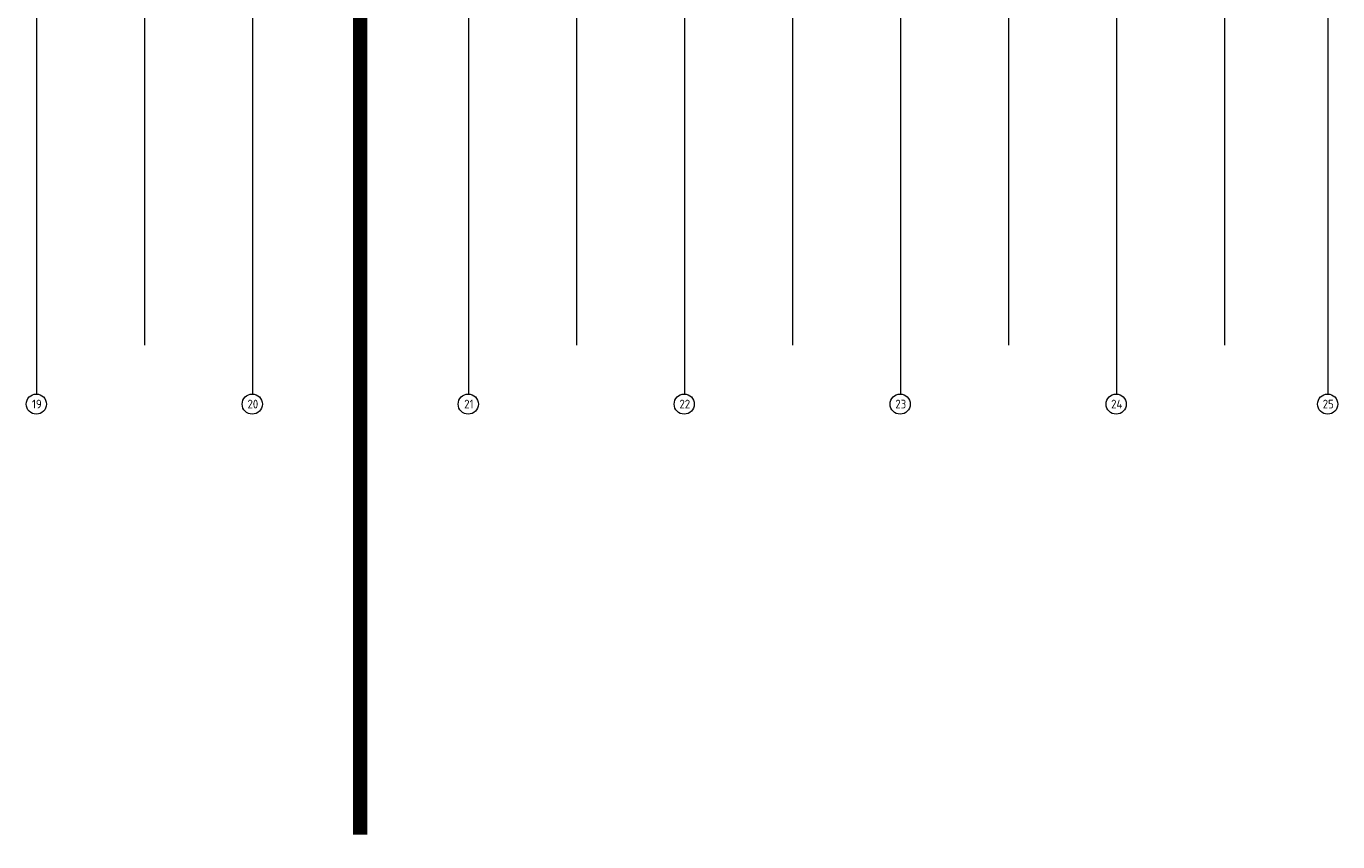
# Model space of a CAD drawing. Header units: millimetres. Extents: x -38032 to 104346, y -31182 to 78566.
# Tile 109 of 213: x 53989 to 99534, y -31182 to -2855. Entities that reach past the tile are written whole.
import ezdxf

# ---------------------------------------------------------------- set-up
doc = ezdxf.new("R2010")
doc.units = ezdxf.units.MM
doc.header["$LTSCALE"] = 100
doc.set_wipeout_variables(frame=1)
doc.linetypes.add('STYLE_11', pattern=[5, 3.888855, -0.416718, 0.277786, -0.416641])
for name, color, linetype in [('BOUWKUNDIG', 8, 'Continuous'), ('kaderscheiding', 9, 'Continuous'), ('Tekening scheiding', 8, 'Continuous')]:
    doc.layers.add(name, color=color, linetype=linetype)
doc.layers.add('stramien', color=1, linetype='Continuous', lineweight=9)
doc.styles.get("Standard").update_dxf_attribs({"font": 'iso.shx'})

# ---------------------------------------------------------------- blocks, each defined once
blk = doc.blocks.new('A$C607426BE')
at = {"layer": 'kaderscheiding', "const_width": 500}
blk.add_lwpolyline([(-33624, -16016), (-33624, 82805)], dxfattribs=at)
blk = doc.blocks.new('200254 W 212 3 04-12-2007')
at = {"layer": 'stramien', "linetype": 'STYLE_11', "ltscale": 50}
for p, q in [((18161, -41014), (18161, 36216)), ((25661, -41014), (25661, 36216)), ((33161, -41014), (33161, 36216)), ((40661, -41014), (40661, 36216)), ((48161, -41014), (48161, 36216)), ((55661, -41014), (55661, 36216)), ((63006, -41014), (63006, 36216)), ((21911, -38915), (21911, 22365)), ((29411, -38915), (29411, 22365)), ((36911, -38915), (36911, 22365)), ((44411, -38915), (44411, -9965)), ((51911, -38915), (51911, -9965)), ((59411, -38915), (59411, -9965))]:
    blk.add_line(p, q, dxfattribs=at)
at = {"linetype": 'Continuous'}
for points in [[(18491, -40967), (18489, -41001), (18484, -41035), (18476, -41068), (18464, -41101), (18450, -41132), (18432, -41161), (18412, -41189), (18388, -41214), (18363, -41237), (18335, -41258), (18306, -41276), (18275, -41290), (18243, -41302), (18209, -41310), (18175, -41315), (18141, -41317), (18107, -41315), (18073, -41310), (18039, -41302), (18007, -41290), (17976, -41276), (17947, -41258), (17919, -41237), (17893, -41214), (17870, -41189), (17850, -41161), (17832, -41132), (17818, -41101), (17806, -41068), (17798, -41035), (17793, -41001), (17791, -40967), (17793, -40933), (17798, -40899), (17806, -40865), (17818, -40833), (17832, -40802), (17850, -40772), (17870, -40745), (17893, -40719), (17919, -40696), (17947, -40676), (17976, -40658), (18007, -40643), (18039, -40632), (18073, -40624), (18107, -40619), (18141, -40617), (18175, -40619), (18209, -40624), (18243, -40632), (18275, -40643), (18306, -40658), (18335, -40676), (18363, -40696), (18388, -40719), (18412, -40745), (18432, -40772), (18450, -40802), (18464, -40833), (18476, -40865), (18484, -40899), (18489, -40933)], [(25991, -40967), (25989, -41001), (25984, -41035), (25976, -41068), (25964, -41101), (25950, -41132), (25932, -41161), (25912, -41189), (25888, -41214), (25863, -41237), (25835, -41258), (25806, -41276), (25775, -41290), (25743, -41302), (25709, -41310), (25675, -41315), (25641, -41317), (25607, -41315), (25573, -41310), (25539, -41302), (25507, -41290), (25476, -41276), (25447, -41258), (25419, -41237), (25393, -41214), (25370, -41189), (25350, -41161), (25332, -41132), (25318, -41101), (25306, -41068), (25298, -41035), (25293, -41001), (25291, -40967), (25293, -40933), (25298, -40899), (25306, -40865), (25318, -40833), (25332, -40802), (25350, -40772), (25370, -40745), (25393, -40719), (25419, -40696), (25447, -40676), (25476, -40658), (25507, -40643), (25539, -40632), (25573, -40624), (25607, -40619), (25641, -40617), (25675, -40619), (25709, -40624), (25743, -40632), (25775, -40643), (25806, -40658), (25835, -40676), (25863, -40696), (25888, -40719), (25912, -40745), (25932, -40772), (25950, -40802), (25964, -40833), (25976, -40865), (25984, -40899), (25989, -40933)], [(33491, -40967), (33489, -41001), (33484, -41035), (33476, -41068), (33464, -41101), (33450, -41132), (33432, -41161), (33412, -41189), (33388, -41214), (33363, -41237), (33335, -41258), (33306, -41276), (33275, -41290), (33243, -41302), (33209, -41310), (33175, -41315), (33141, -41317), (33107, -41315), (33073, -41310), (33039, -41302), (33007, -41290), (32976, -41276), (32947, -41258), (32919, -41237), (32893, -41214), (32870, -41189), (32850, -41161), (32832, -41132), (32818, -41101), (32806, -41068), (32798, -41035), (32793, -41001), (32791, -40967), (32793, -40933), (32798, -40899), (32806, -40865), (32818, -40833), (32832, -40802), (32850, -40772), (32870, -40745), (32893, -40719), (32919, -40696), (32947, -40676), (32976, -40658), (33007, -40643), (33039, -40632), (33073, -40624), (33107, -40619), (33141, -40617), (33175, -40619), (33209, -40624), (33243, -40632), (33275, -40643), (33306, -40658), (33335, -40676), (33363, -40696), (33388, -40719), (33412, -40745), (33432, -40772), (33450, -40802), (33464, -40833), (33476, -40865), (33484, -40899), (33489, -40933)], [(40991, -40967), (40989, -41001), (40984, -41035), (40976, -41068), (40964, -41101), (40950, -41132), (40932, -41161), (40912, -41189), (40888, -41214), (40863, -41237), (40835, -41258), (40806, -41276), (40775, -41290), (40743, -41302), (40709, -41310), (40675, -41315), (40641, -41317), (40607, -41315), (40573, -41310), (40539, -41302), (40507, -41290), (40476, -41276), (40447, -41258), (40419, -41237), (40393, -41214), (40370, -41189), (40350, -41161), (40332, -41132), (40318, -41101), (40306, -41068), (40298, -41035), (40293, -41001), (40291, -40967), (40293, -40933), (40298, -40899), (40306, -40865), (40318, -40833), (40332, -40802), (40350, -40772), (40370, -40745), (40393, -40719), (40419, -40696), (40447, -40676), (40476, -40658), (40507, -40643), (40539, -40632), (40573, -40624), (40607, -40619), (40641, -40617), (40675, -40619), (40709, -40624), (40743, -40632), (40775, -40643), (40806, -40658), (40835, -40676), (40863, -40696), (40888, -40719), (40912, -40745), (40932, -40772), (40950, -40802), (40964, -40833), (40976, -40865), (40984, -40899), (40989, -40933)], [(48491, -40967), (48489, -41001), (48484, -41035), (48476, -41068), (48464, -41101), (48450, -41132), (48432, -41161), (48412, -41189), (48388, -41214), (48363, -41237), (48335, -41258), (48306, -41276), (48275, -41290), (48243, -41302), (48209, -41310), (48175, -41315), (48141, -41317), (48107, -41315), (48073, -41310), (48039, -41302), (48007, -41290), (47976, -41276), (47947, -41258), (47919, -41237), (47893, -41214), (47870, -41189), (47850, -41161), (47832, -41132), (47818, -41101), (47806, -41068), (47798, -41035), (47793, -41001), (47791, -40967), (47793, -40933), (47798, -40899), (47806, -40865), (47818, -40833), (47832, -40802), (47850, -40772), (47870, -40745), (47893, -40719), (47919, -40696), (47947, -40676), (47976, -40658), (48007, -40643), (48039, -40632), (48073, -40624), (48107, -40619), (48141, -40617), (48175, -40619), (48209, -40624), (48243, -40632), (48275, -40643), (48306, -40658), (48335, -40676), (48363, -40696), (48388, -40719), (48412, -40745), (48432, -40772), (48450, -40802), (48464, -40833), (48476, -40865), (48484, -40899), (48489, -40933)], [(55991, -40967), (55989, -41001), (55984, -41035), (55976, -41068), (55964, -41101), (55950, -41132), (55932, -41161), (55912, -41189), (55888, -41214), (55863, -41237), (55835, -41258), (55806, -41276), (55775, -41290), (55743, -41302), (55709, -41310), (55675, -41315), (55641, -41317), (55607, -41315), (55573, -41310), (55539, -41302), (55507, -41290), (55476, -41276), (55447, -41258), (55419, -41237), (55393, -41214), (55370, -41189), (55350, -41161), (55332, -41132), (55318, -41101), (55306, -41068), (55298, -41035), (55293, -41001), (55291, -40967), (55293, -40933), (55298, -40899), (55306, -40865), (55318, -40833), (55332, -40802), (55350, -40772), (55370, -40745), (55393, -40719), (55419, -40696), (55447, -40676), (55476, -40658), (55507, -40643), (55539, -40632), (55573, -40624), (55607, -40619), (55641, -40617), (55675, -40619), (55709, -40624), (55743, -40632), (55775, -40643), (55806, -40658), (55835, -40676), (55863, -40696), (55888, -40719), (55912, -40745), (55932, -40772), (55950, -40802), (55964, -40833), (55976, -40865), (55984, -40899), (55989, -40933)], [(63336, -40967), (63334, -41001), (63329, -41035), (63321, -41068), (63309, -41101), (63295, -41132), (63277, -41161), (63257, -41189), (63233, -41214), (63208, -41237), (63180, -41258), (63151, -41276), (63120, -41290), (63088, -41302), (63054, -41310), (63020, -41315), (62986, -41317), (62952, -41315), (62918, -41310), (62884, -41302), (62852, -41290), (62821, -41276), (62792, -41258), (62764, -41237), (62738, -41214), (62715, -41189), (62695, -41161), (62677, -41132), (62663, -41101), (62651, -41068), (62643, -41035), (62638, -41001), (62636, -40967), (62638, -40933), (62643, -40899), (62651, -40865), (62663, -40833), (62677, -40802), (62695, -40772), (62715, -40745), (62738, -40719), (62764, -40696), (62792, -40676), (62821, -40658), (62852, -40643), (62884, -40632), (62918, -40624), (62952, -40619), (62986, -40617), (63020, -40619), (63054, -40624), (63088, -40632), (63120, -40643), (63151, -40658), (63180, -40676), (63208, -40696), (63233, -40719), (63257, -40745), (63277, -40772), (63295, -40802), (63309, -40833), (63321, -40865), (63329, -40899), (63334, -40933)]]:
    blk.add_wipeout(points, dxfattribs=at).dxf.layer = 'stramien'
at = {"layer": 'stramien', "linetype": 'STYLE_11', "ltscale": 50}
for p, q in [((18161, -40626), (18161, -40288)), ((25661, -40626), (25661, -40288)), ((33161, -40626), (33161, -40288)), ((40661, -40626), (40661, -40288)), ((48161, -40626), (48161, -40288)), ((55661, -40626), (55661, -40288)), ((63006, -40626), (63006, -40288))]:
    blk.add_line(p, q, dxfattribs=at)
at = {"layer": 'stramien', "linetype": 'Continuous'}
for centre in [(18141, -40967), (25641, -40967), (33141, -40967), (40641, -40967), (48141, -40967), (55641, -40967), (62986, -40967)]:
    blk.add_circle(centre, 350, dxfattribs=at)
at = {"layer": 'stramien', "char_height": 303, "attachment_point": 2, "line_spacing_factor": 0.967741}
for s, insert in [('{\\C1;\\l19}', (18161, -40814)), ('{\\C1;\\l20}', (25661, -40814)), ('{\\C1;\\l21}', (33161, -40814)), ('{\\C1;\\l22}', (40661, -40814)), ('{\\C1;\\l23}', (48161, -40814)), ('{\\C1;\\l24}', (55661, -40814)), ('{\\C1;\\l25}', (63006, -40814))]:
    blk.add_mtext(s, dxfattribs=dict(at, insert=insert))

msp = doc.modelspace()

# ---------------------------------------------------------------- block references
at = {"layer": 'Tekening scheiding'}
msp.add_blockref('A$C607426BE', (99205, -14915.5), dxfattribs=at)

# ---------------------------------------------------------------- next in the draw order: block references
at = {"layer": 'BOUWKUNDIG'}
msp.add_blockref('200254 W 212 3 04-12-2007', (36198, 24986.5), dxfattribs=at)

doc.saveas('drawing.dxf')
